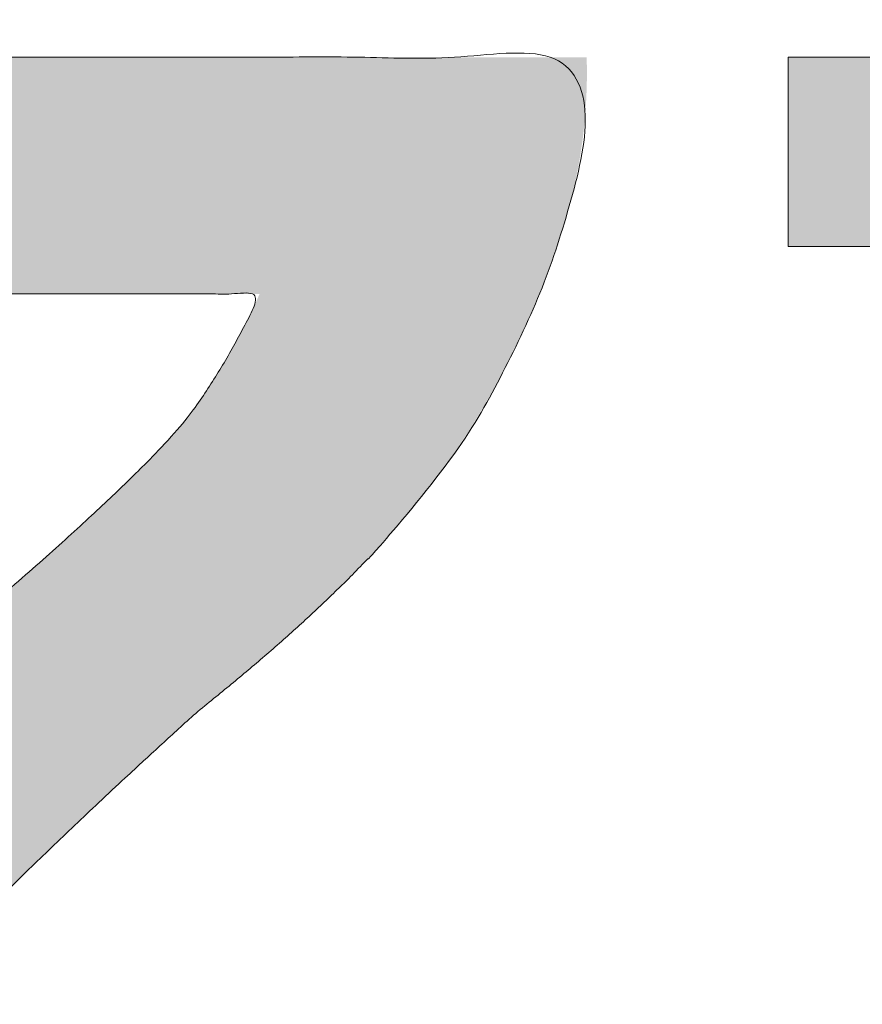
# Model space of a CAD drawing. Header units: inches. Extents: x -420 to -276, y -52 to 18.
# Tile 30 of 187: x -411.5 to -410.27, y -8.8 to -7.36. Entities that reach past the tile are written whole.
import ezdxf

# ---------------------------------------------------------------- set-up
doc = ezdxf.new("R2010")
doc.units = ezdxf.units.IN
doc.header["$LTSCALE"] = 32
doc.header["$MEASUREMENT"] = 0
doc.header["$PDMODE"] = 1
doc.header["$PDSIZE"] = -2
doc.linetypes.add('Dash Style-1', pattern=[0.083328, 0.041656, -0.041672])
for name, color, linetype, lineweight in [('Black', 7, 'Continuous', 18), ('DashLine', 7, 'Dash Style-1', 13), ('DashLineFill', 7, 'Dash Style-1', 13), ('Drawing', 7, 'Continuous', 18), ('Metal-DeskStructure', 7, 'Continuous', 13), ('None', 7, 'Continuous', 18), ('SolidLine', 7, 'Continuous', 15), ('Wood_1-H', 7, 'Continuous', 13)]:
    doc.layers.add(name, color=color, linetype=linetype, lineweight=lineweight)
doc.layers.add('Metal-Leg', color=7, linetype='Continuous', lineweight=18, true_color=0x4c4c4c)
pattern_1 = [(45, (0, 0), (-1.61301565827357, 1.935715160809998), []), (45, (-1.0608, 1.0608), (-0.4723460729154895, 0.4167612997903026), [])]

# ---------------------------------------------------------------- blocks, each defined once
blk = doc.blocks.new('1BRPFY-Leg_Plate (2D)')
at = {"layer": 'DashLineFill', "linetype": 'Continuous', "lineweight": 13}
h = blk.add_hatch(dxfattribs=at)
h.set_pattern_fill('Steel', color=253, style=0, pattern_type=2)
h.set_pattern_definition(pattern_1)
edge = h.paths.add_edge_path()
edge.add_arc((-1.704724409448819, -1.704724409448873), 0.125984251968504, 179.9999999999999, 269.9999999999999)
edge.add_line((-1.704724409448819, -1.830708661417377), (1.704724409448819, -1.830708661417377))
edge.add_arc((1.704724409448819, -1.704724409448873), 0.125984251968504, 270.0000000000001, 360.0000000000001)
edge.add_line((1.830708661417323, -1.704724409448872), (1.830708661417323, 1.704724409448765))
edge.add_arc((1.704724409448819, 1.704724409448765), 0.1259842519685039, 0, 90)
edge.add_line((1.704724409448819, 1.830708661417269), (-1.704724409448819, 1.830708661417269))
edge.add_arc((-1.704724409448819, 1.704724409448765), 0.1259842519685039, 90, 180)
edge.add_line((-1.830708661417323, 1.704724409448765), (-1.830708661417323, -1.704724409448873))
at = {"layer": 'SolidLine', "flags": 128}
blk.add_lwpolyline([(0.7086614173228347, -0.5019685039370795), (0.728920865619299, -0.5029637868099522), (0.7489852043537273, -0.5059400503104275), (0.7686612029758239, -0.5108686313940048), (0.7877593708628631, -0.5177020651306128), (0.8060957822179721, -0.5263745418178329), (0.823493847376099, -0.5368025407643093), (0.8397860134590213, -0.5488856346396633), (0.8548153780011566, -0.5625074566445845), (0.8684372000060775, -0.5775368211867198), (0.8805202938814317, -0.5938289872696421), (0.8909482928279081, -0.611227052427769), (0.8996207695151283, -0.6295634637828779), (0.9064542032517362, -0.6486616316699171), (0.9113827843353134, -0.6683376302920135), (0.9143590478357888, -0.688401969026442), (0.9153543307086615, -0.7086614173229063), (0.9143590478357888, -0.7289208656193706), (0.9113827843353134, -0.748985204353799), (0.9064542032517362, -0.7686612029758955), (0.8996207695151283, -0.7877593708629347), (0.8909482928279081, -0.8060957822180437), (0.8805202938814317, -0.8234938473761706), (0.8684372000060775, -0.8397860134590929), (0.8548153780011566, -0.8548153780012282), (0.8397860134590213, -0.8684372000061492), (0.823493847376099, -0.8805202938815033), (0.8060957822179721, -0.8909482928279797), (0.7877593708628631, -0.8996207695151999), (0.7686612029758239, -0.9064542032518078), (0.7489852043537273, -0.9113827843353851), (0.728920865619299, -0.9143590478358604), (0.7086614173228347, -0.9153543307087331), (0.6884019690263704, -0.9143590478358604), (0.668337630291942, -0.9113827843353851), (0.6486616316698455, -0.9064542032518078), (0.6295634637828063, -0.8996207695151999), (0.6112270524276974, -0.8909482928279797), (0.5938289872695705, -0.8805202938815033), (0.5775368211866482, -0.8684372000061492), (0.5625074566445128, -0.8548153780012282), (0.5488856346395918, -0.8397860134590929), (0.5368025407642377, -0.8234938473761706), (0.5263745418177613, -0.8060957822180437), (0.5177020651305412, -0.7877593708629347), (0.5108686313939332, -0.7686612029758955), (0.5059400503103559, -0.748985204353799), (0.5029637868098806, -0.7289208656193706), (0.5019685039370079, -0.7086614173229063), (0.5029637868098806, -0.688401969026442), (0.5059400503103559, -0.6683376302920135), (0.5108686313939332, -0.6486616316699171), (0.5177020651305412, -0.6295634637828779), (0.5263745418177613, -0.611227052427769), (0.5368025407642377, -0.5938289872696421), (0.5488856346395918, -0.5775368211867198), (0.5625074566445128, -0.5625074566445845), (0.5775368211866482, -0.5488856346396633), (0.5938289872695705, -0.5368025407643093), (0.6112270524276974, -0.5263745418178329), (0.6295634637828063, -0.5177020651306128), (0.6486616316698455, -0.5108686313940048), (0.668337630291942, -0.5059400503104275), (0.6884019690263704, -0.5029637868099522)], close=True, dxfattribs=at)
at = {"layer": 'SolidLine', "linetype": 'Continuous', "lineweight": 5}
blk.add_point((0, -5.371031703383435e-14), dxfattribs=at)
blk = doc.blocks.new('1BRPX8-Util_Bkt_Lg-F (2D)')
at = {"layer": 'DashLineFill', "linetype": 'Continuous', "lineweight": 13}
h = blk.add_hatch(dxfattribs=at)
h.set_pattern_fill('Steel', color=253, style=0, pattern_type=2)
h.set_pattern_definition(pattern_1)
edge = h.paths.add_edge_path()
edge.add_line((-4.468503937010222, 7.405511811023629), (-3.129921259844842, 7.405511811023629))
edge.add_line((-3.129921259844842, 7.405511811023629), (-3.129921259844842, -2.011811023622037))
edge.add_line((-3.129921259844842, -2.011811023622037), (-4.468503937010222, -2.011811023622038))
edge.add_line((-4.468503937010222, -2.011811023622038), (-4.468503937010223, -2.145669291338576))
edge.add_line((-4.468503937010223, -2.145669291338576), (-2.421259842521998, -2.145669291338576))
edge.add_line((-2.421259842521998, -2.145669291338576), (-2.421259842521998, -2.523622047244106))
edge.add_arc((-2.303149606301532, -2.523622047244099), 0.1181102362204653, 180.0000000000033, 270.0000000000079)
edge.add_line((-2.303149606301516, -2.641732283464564), (2.303149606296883, -2.641732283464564))
edge.add_arc((2.303149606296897, -2.523622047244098), 0.1181102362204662, 269.9999999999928, 359.9999999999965)
edge.add_line((2.421259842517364, -2.523622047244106), (2.421259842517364, -2.145669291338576))
edge.add_line((2.421259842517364, -2.145669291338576), (4.46850393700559, -2.145669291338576))
edge.add_line((4.46850393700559, -2.145669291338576), (4.46850393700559, -2.011811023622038))
edge.add_line((4.46850393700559, -2.011811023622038), (3.129921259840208, -2.011811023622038))
edge.add_line((3.129921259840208, -2.011811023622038), (3.129921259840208, 7.405511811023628))
edge.add_line((3.129921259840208, 7.405511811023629), (4.46850393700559, 7.405511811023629))
edge.add_line((4.46850393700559, 7.405511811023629), (4.46850393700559, 7.539370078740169))
edge.add_line((4.46850393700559, 7.539370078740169), (2.421259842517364, 7.539370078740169))
edge.add_line((2.421259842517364, 7.539370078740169), (2.421259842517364, 7.917322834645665))
edge.add_arc((2.30314960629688, 7.917322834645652), 0.1181102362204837, 6.452788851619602e-12, 89.99999999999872)
edge.add_line((2.303149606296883, 8.035433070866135), (-2.303149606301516, 8.035433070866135))
edge.add_arc((-2.303149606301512, 7.91732283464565), 0.1181102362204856, 90.00000000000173, 179.9999999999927)
edge.add_line((-2.421259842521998, 7.917322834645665), (-2.421259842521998, 7.539370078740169))
edge.add_line((-2.421259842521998, 7.539370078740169), (-4.468503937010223, 7.539370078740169))
edge.add_line((-4.468503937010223, 7.539370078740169), (-4.468503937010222, 7.405511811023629))
at = {"layer": 'SolidLine', "flags": 128}
blk.add_lwpolyline([(1.02880818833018, -1.032745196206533), (0.995886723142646, -1.062583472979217), (0.9601991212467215, -1.089051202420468), (0.9220890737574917, -1.111893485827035), (0.881923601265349, -1.13089033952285), (0.8400895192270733, -1.145858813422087), (0.7969897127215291, -1.156654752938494), (0.7530392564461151, -1.163174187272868), (0.7086614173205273, -1.165354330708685), (0.6642835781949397, -1.163174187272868), (0.6203331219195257, -1.156654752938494), (0.5772333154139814, -1.145858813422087), (0.5353992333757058, -1.13089033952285), (0.4952337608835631, -1.111893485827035), (0.4571237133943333, -1.089051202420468), (0.4214361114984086, -1.062583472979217), (0.3885146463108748, -1.032745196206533), (0.358676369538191, -0.999823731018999), (0.3322086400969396, -0.9641361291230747), (0.3093663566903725, -0.9260260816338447), (0.2903695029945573, -0.8858606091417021), (0.275401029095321, -0.8440265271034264), (0.2646050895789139, -0.8009267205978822), (0.2580856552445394, -0.7569762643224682), (0.2559055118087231, -0.7125984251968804), (0.2580856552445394, -0.6682205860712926), (0.2646050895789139, -0.6242701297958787), (0.275401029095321, -0.5811703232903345), (0.2903695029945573, -0.5393362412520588), (0.3093663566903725, -0.4991707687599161), (0.3322086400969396, -0.4610607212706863), (0.358676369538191, -0.4253731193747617), (0.3885146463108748, -0.3924516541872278), (0.4214361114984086, -0.362613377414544), (0.4571237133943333, -0.3361456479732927), (0.4952337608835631, -0.3133033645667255), (0.5353992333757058, -0.2943065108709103), (0.5772333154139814, -0.2793380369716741), (0.6203331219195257, -0.2685420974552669), (0.6642835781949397, -0.2620226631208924), (0.7086614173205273, -0.2598425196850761), (0.7530392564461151, -0.2620226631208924), (0.7969897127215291, -0.2685420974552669), (0.8400895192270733, -0.2793380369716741), (0.881923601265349, -0.2943065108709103), (0.9220890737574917, -0.3133033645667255), (0.9601991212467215, -0.3361456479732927), (0.995886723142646, -0.362613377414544), (1.02880818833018, -0.3924516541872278)], dxfattribs=at)
at = {"layer": 'SolidLine', "linetype": 'Continuous', "lineweight": 5}
blk.add_point((1.104977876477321e-14, -7.385168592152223e-14), dxfattribs=at)
blk = doc.blocks.new('Slate-LegBrace (2D)')
at = {"layer": 'DashLineFill', "linetype": 'Continuous', "lineweight": 13}
h = blk.add_hatch(dxfattribs=at)
h.set_pattern_fill('Steel', color=253, style=0, pattern_type=2)
h.set_pattern_definition(pattern_1)
edge = h.paths.add_edge_path()
edge.add_line((-2.199587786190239, -0.1351515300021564), (-1.374775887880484, -0.1351515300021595))
edge.add_arc((3.636636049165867e-15, -0.01355418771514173), 1.380142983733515, 185.0545920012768, 354.9454079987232)
edge.add_line((1.374775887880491, -0.13515153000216), (2.199718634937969, -0.1351515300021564))
edge.add_arc((6.54243738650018e-05, -0.01705725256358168), 2.202821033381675, 183.0731271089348, 356.92687289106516, ccw=False)
h = blk.add_hatch(dxfattribs=at)
h.set_pattern_fill('Steel', color=253, style=0, pattern_type=2)
h.set_pattern_definition(pattern_1)
edge = h.paths.add_edge_path()
edge.add_line((2.191696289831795, -0.2375138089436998), (1.463739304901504, -0.2375137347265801))
edge.add_arc((-6.542437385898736e-05, -0.01704129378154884), 1.480314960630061, 188.5652811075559, 351.4347188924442, ccw=False)
edge.add_line((-1.463870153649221, -0.2375137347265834), (-2.191827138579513, -0.2375138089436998))
edge.add_line((-2.191827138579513, -0.2375138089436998), (-2.199718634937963, -0.1351515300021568))
edge.add_line((-2.199718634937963, -0.1351515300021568), (-1.374775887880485, -0.1351515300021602))
edge.add_arc((2.937282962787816e-15, -0.01355418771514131), 1.380142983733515, 185.0545920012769, 354.9454079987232)
edge.add_line((1.37477588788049, -0.1351515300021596), (2.199587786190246, -0.1351515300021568))
edge.add_line((2.199587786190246, -0.1351515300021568), (2.191696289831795, -0.2375138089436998))
at = {"layer": 'DashLine', "linetype": 'Continuous', "lineweight": 5}
blk.add_point((-4.475859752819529e-14, 3.580687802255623e-14), dxfattribs=at)
at = {"layer": 'DashLineFill', "flags": 128}
for points in [[(2.191696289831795, -0.2375138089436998), (1.463739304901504, -0.2375137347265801, -0.860662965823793), (-1.463870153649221, -0.2375137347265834), (-2.191827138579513, -0.2375138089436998), (-2.199718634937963, -0.1351515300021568), (-1.374775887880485, -0.1351515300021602, 0.9154551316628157), (1.37477588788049, -0.1351515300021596), (2.199587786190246, -0.1351515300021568)], [(-2.199587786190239, -0.1351515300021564), (-1.374775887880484, -0.1351515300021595, 0.9154551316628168), (1.374775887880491, -0.13515153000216), (2.199718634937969, -0.1351515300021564, -0.9477524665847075)]]:
    blk.add_lwpolyline(points, format="xyb", close=True, dxfattribs=at)
blk = doc.blocks.new('TLLegSleeve (2D)')
at = {"layer": 'DashLineFill', "linetype": 'Continuous', "lineweight": 13}
h = blk.add_hatch(dxfattribs=at)
h.set_pattern_fill('Steel', color=253, style=0, pattern_type=2)
h.set_pattern_definition(pattern_1)
edge = h.paths.add_edge_path()
edge.add_line((1.08267716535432, 1.402343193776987), (1.08267716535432, 2.913385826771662))
edge.add_arc((-1.707523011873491e-13, 2.913385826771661), 1.08267716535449, 4.479377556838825e-14, 180)
edge.add_line((-1.082677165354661, 2.913385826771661), (-1.08267716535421, 1.402343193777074))
edge.add_arc((-1.332267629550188e-15, 2.886579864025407e-15), 1.771653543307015, 127.6698869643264, 412.330113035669)
edge.add_line((1.08267716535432, 1.402343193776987), (1.08267716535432, 1.402343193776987))
edge = h.paths.add_edge_path()
edge.add_arc((1.665334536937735e-15, 2.91338582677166), 0.7480314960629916, 180, 360)
edge.add_arc((1.665334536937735e-15, 2.91338582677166), 0.7480314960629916, 9.54166404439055e-15, 180)
edge.add_line((-0.7480314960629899, 2.91338582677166), (-0.7480314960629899, 2.91338582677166))
edge = h.paths.add_edge_path()
edge.add_arc((-1.723066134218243e-13, 5.70119602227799e-16), 1.437007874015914, 180, 360)
edge.add_arc((-1.723066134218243e-13, 9.149983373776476e-17), 1.437007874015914, 9.541664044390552e-15, 180)
edge.add_line((-1.437007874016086, 3.308097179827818e-16), (-1.437007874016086, 3.308097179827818e-16))
at = {"layer": 'DashLine', "color": 8, "flags": 128}
blk.add_lwpolyline([(1.653543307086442, 1.118599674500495e-14), (1.645581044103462, -0.1620755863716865), (1.621770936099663, -0.3225902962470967), (1.582342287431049, -0.4799982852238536), (1.527674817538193, -0.6327836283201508), (1.45829500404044, -0.7794749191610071), (1.374871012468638, -0.9186594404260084), (1.278206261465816, -1.048996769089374), (1.169231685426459, -1.169231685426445), (1.048996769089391, -1.278206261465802), (0.918659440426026, -1.374871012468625), (0.7794749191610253, -1.458295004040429), (0.6327836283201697, -1.527674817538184), (0.4799982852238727, -1.582342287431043), (0.3225902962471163, -1.621770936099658), (0.1620755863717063, -1.645581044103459), (8.723964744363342e-15, -1.653543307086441), (-0.162075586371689, -1.645581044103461), (-0.3225902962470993, -1.621770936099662), (-0.4799982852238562, -1.582342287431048), (-0.6327836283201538, -1.527674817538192), (-0.7794749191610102, -1.458295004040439), (-0.9186594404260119, -1.374871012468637), (-1.048996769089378, -1.278206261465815), (-1.169231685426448, -1.169231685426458), (-1.278206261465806, -1.048996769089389), (-1.374871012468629, -0.9186594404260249), (-1.458295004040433, -0.7794749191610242), (-1.527674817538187, -0.6327836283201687), (-1.582342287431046, -0.4799982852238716), (-1.621770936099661, -0.3225902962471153), (-1.645581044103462, -0.1620755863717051), (-1.653543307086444, -7.741682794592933e-15), (-1.645581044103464, 0.1620755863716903), (-1.621770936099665, 0.3225902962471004), (-1.582342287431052, 0.4799982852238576), (-1.527674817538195, 0.6327836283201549), (-1.458295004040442, 0.7794749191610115), (-1.37487101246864, 0.918659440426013), (-1.278206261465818, 1.048996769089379), (-1.169231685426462, 1.169231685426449), (-1.048996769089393, 1.278206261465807), (-0.9186594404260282, 1.37487101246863), (-0.7794749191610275, 1.458295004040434), (-0.6327836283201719, 1.527674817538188), (-0.479998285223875, 1.582342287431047), (-0.3225902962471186, 1.621770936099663), (-0.1620755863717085, 1.645581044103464), (-1.096189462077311e-14, 1.653543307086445), (0.1620755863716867, 1.645581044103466), (0.3225902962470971, 1.621770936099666), (0.479998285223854, 1.582342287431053), (0.6327836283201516, 1.527674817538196), (0.7794749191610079, 1.458295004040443), (0.9186594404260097, 1.374871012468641), (1.048996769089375, 1.278206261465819), (1.169231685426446, 1.169231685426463), (1.278206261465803, 1.048996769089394), (1.374871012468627, 0.9186594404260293), (1.458295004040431, 0.7794749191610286), (1.527674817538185, 0.6327836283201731), (1.582342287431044, 0.4799982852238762), (1.621770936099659, 0.3225902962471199), (1.64558104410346, 0.1620755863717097)], close=True, dxfattribs=at)
at = {"layer": 'DashLineFill', "flags": 128}
for points in [[(1.08267716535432, 1.402343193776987), (1.08267716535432, 2.913385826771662, 0.9999999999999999), (-1.082677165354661, 2.913385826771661), (-1.08267716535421, 1.402343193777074, 2.931618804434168), (1.08267716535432, 1.402343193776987)], [(-1.437007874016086, 3.308097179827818e-16, 0.9999999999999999), (1.437007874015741, 3.308097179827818e-16, 0.9999999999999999), (-1.437007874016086, 3.308097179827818e-16)]]:
    blk.add_lwpolyline(points, format="xyb", close=True, dxfattribs=at)
at = {"layer": 'DashLineFill', "linetype": 'Continuous', "lineweight": 5}
blk.add_point((-1.723206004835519e-13, 3.308097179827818e-16), dxfattribs=at)
blk = doc.blocks.new('Group-10')
at = {"layer": 'SolidLine', "flags": 128}
blk.add_lwpolyline([(43.24803149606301, -8.30708661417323, -0.414213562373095), (44.96062992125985, -6.594488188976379, -0.414213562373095), (46.6732283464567, -8.30708661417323, -0.414213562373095), (44.96062992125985, -10.01968503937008, -0.414213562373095)], format="xyb", close=True, dxfattribs=at)
at = {"layer": 'Wood_1-H', "color": 7}
for name in ['1BRPX8-Util_Bkt_Lg-F (2D)', 'TLLegSleeve (2D)', 'Slate-LegBrace (2D)', '1BRPFY-Leg_Plate (2D)']:
    blk.add_blockref(name, (44.96062992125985, -8.30708661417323), dxfattribs=at)
blk = doc.blocks.new('Group-11')
at = {"layer": 'None'}
blk.add_blockref('Group-10', (0, 0), dxfattribs=at)
blk = doc.blocks.new('SL Utility Cabinet (2D)-3')
at = {"layer": 'None'}
blk.add_blockref('Group-11', (0, 0), dxfattribs=at)
at = {"layer": 'Drawing', "color": 0, "flags": 1}
for tag in ['Tag', 'Catalog', 'Option1', 'Option2', 'Option3', 'Option4', 'Option5', 'Option6', 'Option7', 'Option8', 'Option9', 'Option10', 'Option11', 'Option12', 'Custom', 'FinishGroup', 'Discount', 'Item2', 'Item3', 'Item6', 'Item9', 'Item10', 'Item12', 'Item13', 'Item16', 'Item19', 'Item20', 'Item21', 'Item22', 'Item23', 'Item24', 'Item25', 'Item8', 'Item18', 'Item1', 'Item4', 'Item5', 'Item7', 'Item11', 'Item14', 'Item15', 'Item17']:
    blk.add_attdef(tag, (-60.04067592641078, -2.022526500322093), '', height=0.007086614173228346, dxfattribs=at)
blk = doc.blocks.new('Group-22')
at = {"layer": 'Metal-DeskStructure', "color": 7, "flags": 128}
blk.add_lwpolyline([(0.8051100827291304, 0.3242076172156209), (0.6569804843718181, -0.1001143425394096), (0.9545622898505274, -0.1001143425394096)], close=True, dxfattribs=at)
at = {"layer": 'Metal-DeskStructure', "color": 7}
blk.add_open_spline([(1.174112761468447, -0.3918349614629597), (1.184693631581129, -0.4210075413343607), (1.168822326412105, -0.4369198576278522), (1.14501536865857, -0.439571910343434), (1.104014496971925, -0.439571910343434), (1.078886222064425, -0.4369198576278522), (1.066982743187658, -0.4329417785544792), (1.060369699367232, -0.4236595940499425), (1.057724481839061, -0.4170294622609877), (1.021353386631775, -0.3010040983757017), (0.9849822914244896, -0.1849787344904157), (0.807093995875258, -0.1849787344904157), (0.6292057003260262, -0.1849787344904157), (0.5941572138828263, -0.2996780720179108), (0.5591087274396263, -0.4143774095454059), (0.5564635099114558, -0.4210075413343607), (0.5498504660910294, -0.4302897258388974), (0.5379469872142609, -0.4369198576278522), (0.5141400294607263, -0.439571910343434), (0.477108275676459, -0.439571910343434), (0.4519787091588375, -0.4355938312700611), (0.4427204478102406, -0.4249856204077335), (0.4427204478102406, -0.4050952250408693), (0.4480108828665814, -0.3905089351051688), (0.5915119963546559, 0.0006630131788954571), (0.7350131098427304, 0.3918349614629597), (0.7376583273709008, 0.3971390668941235), (0.7469165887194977, 0.4037691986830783), (0.7627866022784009, 0.4077472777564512), (0.789238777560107, 0.4090720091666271), (0.8302396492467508, 0.4090720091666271), (0.8580131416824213, 0.4077472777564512), (0.8752070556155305, 0.4037691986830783), (0.8844653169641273, 0.3971390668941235), (0.8871105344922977, 0.3918349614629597), (1.030611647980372, 0), (1.174112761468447, -0.3918349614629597)], degree=2, knots=[0, 0, 0, 0.01595318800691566, 0.02392978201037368, 0.03190637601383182, 0.03938443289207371, 0.04686248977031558, 0.05434054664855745, 0.06181860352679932, 0.06181860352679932, 0.1891978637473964, 0.1891978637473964, 0.3755520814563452, 0.3755520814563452, 0.5011946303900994, 0.5011946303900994, 0.5086726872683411, 0.5161507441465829, 0.5236288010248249, 0.5311068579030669, 0.5385854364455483, 0.5460640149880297, 0.5535425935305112, 0.5610211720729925, 0.5610211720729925, 0.7618481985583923, 0.7618481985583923, 0.7647050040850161, 0.7675618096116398, 0.7704186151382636, 0.7732754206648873, 0.7763226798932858, 0.7793699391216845, 0.7824171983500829, 0.7854644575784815, 0.7854644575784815, 1, 1, 1], dxfattribs=at)
blk = doc.blocks.new('TL14_lower_leg (2D)')
at = {"layer": 'DashLine', "flags": 128}
for points in [[(-1.777195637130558e-14, 1.377952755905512), (0.1350629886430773, 1.371317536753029), (0.2688252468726, 1.351475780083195), (0.3999985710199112, 1.318618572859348), (0.5273196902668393, 1.27306234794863), (0.649562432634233, 1.215245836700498), (0.7655495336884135, 1.14572584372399), (0.8741639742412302, 1.065171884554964), (0.9743597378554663, 0.9743597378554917), (1.065171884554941, 0.8741639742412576), (1.14572584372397, 0.7655495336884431), (1.215245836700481, 0.6495624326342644), (1.273062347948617, 0.5273196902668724), (1.318618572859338, 0.3999985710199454), (1.351475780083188, 0.2688252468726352), (1.371317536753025, 0.1350629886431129), (1.377952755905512, 1.783045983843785e-14), (1.371317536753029, -0.1350629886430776), (1.351475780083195, -0.2688252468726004), (1.318618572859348, -0.3999985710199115), (1.27306234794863, -0.5273196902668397), (1.215245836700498, -0.6495624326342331), (1.145725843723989, -0.7655495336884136), (1.065171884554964, -0.8741639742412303), (0.9743597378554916, -0.9743597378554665), (0.8741639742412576, -1.065171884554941), (0.7655495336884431, -1.14572584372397), (0.6495624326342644, -1.215245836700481), (0.5273196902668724, -1.273062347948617), (0.3999985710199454, -1.318618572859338), (0.2688252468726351, -1.351475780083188), (0.135062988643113, -1.371317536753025), (1.777195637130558e-14, -1.377952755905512), (-0.1350629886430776, -1.371317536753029), (-0.2688252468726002, -1.351475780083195), (-0.3999985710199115, -1.318618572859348), (-0.5273196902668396, -1.27306234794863), (-0.6495624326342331, -1.215245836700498), (-0.7655495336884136, -1.14572584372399), (-0.8741639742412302, -1.065171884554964), (-0.9743597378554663, -0.9743597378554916), (-1.065171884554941, -0.8741639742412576), (-1.14572584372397, -0.7655495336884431), (-1.215245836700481, -0.6495624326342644), (-1.273062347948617, -0.5273196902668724), (-1.318618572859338, -0.3999985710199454), (-1.351475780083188, -0.2688252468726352), (-1.371317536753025, -0.1350629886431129), (-1.377952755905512, -1.783045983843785e-14), (-1.371317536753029, 0.1350629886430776), (-1.351475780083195, 0.2688252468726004), (-1.318618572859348, 0.3999985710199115), (-1.27306234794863, 0.5273196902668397), (-1.215245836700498, 0.6495624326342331), (-1.145725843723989, 0.7655495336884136), (-1.065171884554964, 0.8741639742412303), (-0.9743597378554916, 0.9743597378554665), (-0.8741639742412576, 1.065171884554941), (-0.7655495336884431, 1.14572584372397), (-0.6495624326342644, 1.215245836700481), (-0.5273196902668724, 1.273062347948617), (-0.3999985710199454, 1.318618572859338), (-0.2688252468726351, 1.351475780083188), (-0.135062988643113, 1.371317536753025)], [(0.7086614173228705, -0.547244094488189), (0.724483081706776, -0.54802136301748), (0.7401523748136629, -0.5503456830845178), (0.7555183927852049, -0.5541946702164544), (0.7704331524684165, -0.5595312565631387), (0.7847530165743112, -0.5663040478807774), (0.798340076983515, -0.574447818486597), (0.8110634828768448, -0.5838841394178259), (0.8228007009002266, -0.5945221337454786), (0.8334386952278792, -0.6062593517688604), (0.8428750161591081, -0.6189827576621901), (0.8510187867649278, -0.632569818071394), (0.8577915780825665, -0.6468896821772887), (0.8631281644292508, -0.6618044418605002), (0.8669771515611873, -0.6771704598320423), (0.8693014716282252, -0.6928397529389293), (0.8700787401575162, -0.7086614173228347), (0.8693014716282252, -0.72448308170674), (0.8669771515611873, -0.7401523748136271), (0.8631281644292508, -0.7555183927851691), (0.8577915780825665, -0.7704331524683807), (0.8510187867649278, -0.7847530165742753), (0.8428750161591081, -0.7983400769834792), (0.8334386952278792, -0.811063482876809), (0.8228007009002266, -0.8228007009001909), (0.8110634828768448, -0.8334386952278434), (0.798340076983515, -0.8428750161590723), (0.7847530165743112, -0.8510187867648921), (0.7704331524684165, -0.8577915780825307), (0.7555183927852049, -0.8631281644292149), (0.7401523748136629, -0.8669771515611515), (0.724483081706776, -0.8693014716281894), (0.7086614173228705, -0.8700787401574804), (0.6928397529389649, -0.8693014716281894), (0.6771704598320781, -0.8669771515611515), (0.6618044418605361, -0.8631281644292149), (0.6468896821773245, -0.8577915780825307), (0.6325698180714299, -0.8510187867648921), (0.618982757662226, -0.8428750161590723), (0.6062593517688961, -0.8334386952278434), (0.5945221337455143, -0.8228007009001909), (0.5838841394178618, -0.811063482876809), (0.5744478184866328, -0.7983400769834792), (0.5663040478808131, -0.7847530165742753), (0.5595312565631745, -0.7704331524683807), (0.5541946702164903, -0.7555183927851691), (0.5503456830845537, -0.7401523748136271), (0.5480213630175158, -0.72448308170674), (0.5472440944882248, -0.7086614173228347), (0.5480213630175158, -0.6928397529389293), (0.5503456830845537, -0.6771704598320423), (0.5541946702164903, -0.6618044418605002), (0.5595312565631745, -0.6468896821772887), (0.5663040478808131, -0.632569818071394), (0.5744478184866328, -0.6189827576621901), (0.5838841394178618, -0.6062593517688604), (0.5945221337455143, -0.5945221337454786), (0.6062593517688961, -0.5838841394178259), (0.618982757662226, -0.574447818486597), (0.6325698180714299, -0.5663040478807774), (0.6468896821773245, -0.5595312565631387), (0.6618044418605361, -0.5541946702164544), (0.6771704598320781, -0.5503456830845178), (0.6928397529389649, -0.54802136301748)]]:
    blk.add_lwpolyline(points, close=True, dxfattribs=at)
at = {"layer": 'DashLine', "linetype": 'Continuous', "lineweight": 5}
blk.add_point((0, 0), dxfattribs=at)
at = {"layer": 'Metal-DeskStructure', "color": 7}
blk.add_blockref('Group-22', (0, 0), dxfattribs=at)
blk = doc.blocks.new('Group-23')
at = {"layer": 'DashLineFill', "linetype": 'Continuous', "lineweight": 13}
h = blk.add_hatch(dxfattribs=at)
h.set_pattern_fill('Steel', color=253, style=0, pattern_type=2)
h.set_pattern_definition(pattern_1)
h.paths.add_polyline_path([(-2.066929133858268, 1.397637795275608), (2.066929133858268, 1.397637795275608), (2.066929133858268, 0.1377952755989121), (2.106299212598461, 0.1377952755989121), (2.106299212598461, -0.1377952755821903), (2.066929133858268, -0.1377952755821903), (2.066929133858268, -5.275590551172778), (2.106299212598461, -5.275590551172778), (2.106299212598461, -5.55118110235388), (2.066929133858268, -5.55118110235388), (2.066929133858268, -5.82677165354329), (-2.066929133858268, -5.82677165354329), (-2.066929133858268, -5.55118110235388), (-2.106299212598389, -5.55118110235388), (-2.106299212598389, -5.275590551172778), (-2.066929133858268, -5.275590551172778), (-2.066929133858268, -0.1377952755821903), (-2.106299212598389, -0.1377952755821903), (-2.106299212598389, 0.1377952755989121), (-2.066929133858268, 0.1377952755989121)])
at = {"layer": 'SolidLine', "linetype": 'Continuous', "lineweight": 5}
blk.add_point((0, 0), dxfattribs=at)
blk = doc.blocks.new('TL14_upper_leg (2D)')
at = {"layer": 'DashLine', "flags": 128}
blk.add_lwpolyline([(0, 1.22047244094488), (0.1196272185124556, 1.214595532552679), (0.2381023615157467, 1.197021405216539), (0.3542844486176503, 1.167919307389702), (0.4670545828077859, 1.127569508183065), (0.5753267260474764, 1.076360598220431), (0.6780581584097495, 1.01478574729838), (0.7742595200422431, 0.9434379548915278), (0.8630043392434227, 0.8630043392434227), (0.9434379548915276, 0.7742595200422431), (1.01478574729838, 0.6780581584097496), (1.076360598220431, 0.5753267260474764), (1.127569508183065, 0.467054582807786), (1.167919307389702, 0.3542844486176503), (1.197021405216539, 0.2381023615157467), (1.214595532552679, 0.1196272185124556), (1.22047244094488, 7.47323834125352e-17), (1.214595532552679, -0.1196272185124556), (1.197021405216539, -0.2381023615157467), (1.167919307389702, -0.3542844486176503), (1.127569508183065, -0.467054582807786), (1.076360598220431, -0.5753267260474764), (1.01478574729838, -0.6780581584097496), (0.9434379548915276, -0.7742595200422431), (0.8630043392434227, -0.8630043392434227), (0.7742595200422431, -0.9434379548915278), (0.6780581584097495, -1.01478574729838), (0.5753267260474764, -1.076360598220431), (0.4670545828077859, -1.127569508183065), (0.3542844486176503, -1.167919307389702), (0.2381023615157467, -1.197021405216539), (0.1196272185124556, -1.214595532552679), (0, -1.22047244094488), (-0.1196272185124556, -1.214595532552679), (-0.2381023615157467, -1.197021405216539), (-0.3542844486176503, -1.167919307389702), (-0.4670545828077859, -1.127569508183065), (-0.5753267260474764, -1.076360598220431), (-0.6780581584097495, -1.01478574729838), (-0.7742595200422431, -0.9434379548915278), (-0.8630043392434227, -0.8630043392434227), (-0.9434379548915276, -0.7742595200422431), (-1.01478574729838, -0.6780581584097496), (-1.076360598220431, -0.5753267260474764), (-1.127569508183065, -0.467054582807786), (-1.167919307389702, -0.3542844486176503), (-1.197021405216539, -0.2381023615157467), (-1.214595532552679, -0.1196272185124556), (-1.22047244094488, 7.47323834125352e-17), (-1.214595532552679, 0.1196272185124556), (-1.197021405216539, 0.2381023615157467), (-1.167919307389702, 0.3542844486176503), (-1.127569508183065, 0.467054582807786), (-1.076360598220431, 0.5753267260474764), (-1.01478574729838, 0.6780581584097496), (-0.9434379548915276, 0.7742595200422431), (-0.8630043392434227, 0.8630043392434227), (-0.7742595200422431, 0.9434379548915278), (-0.6780581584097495, 1.01478574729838), (-0.5753267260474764, 1.076360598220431), (-0.4670545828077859, 1.127569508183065), (-0.3542844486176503, 1.167919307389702), (-0.2381023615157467, 1.197021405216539), (-0.1196272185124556, 1.214595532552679)], close=True, dxfattribs=at)
at = {"layer": 'Metal-Leg', "linetype": 'Continuous', "lineweight": 5}
for p in [(0, 7.161375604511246e-14), (0, 0)]:
    blk.add_point(p, dxfattribs=at)
at = {"layer": 'DashLine', "color": 7}
blk.add_blockref('Group-23', (0, 0), dxfattribs=at)
blk = doc.blocks.new('Group-24')
at = {"layer": 'DashLine'}
for p, q in [((0.0001991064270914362, -3.582677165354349), (0.0001991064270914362, -3.346456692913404)), ((-0.117911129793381, -3.700787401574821), (-0.3541316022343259, -3.700787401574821)), ((0.1183093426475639, -3.700787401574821), (0.3545298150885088, -3.700787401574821)), ((0.0001991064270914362, -3.818897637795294), (0.0001991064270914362, -4.055118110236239))]:
    blk.add_line(p, q, dxfattribs=at)
at = {"layer": 'DashLine', "flags": 128}
blk.add_lwpolyline([(-0.2557064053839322, -3.700787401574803), (-0.254474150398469, -3.675704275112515), (-0.2507892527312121, -3.650862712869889), (-0.2446871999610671, -3.626501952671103), (-0.2362267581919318, -3.602856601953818), (-0.2254894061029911, -3.580154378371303), (-0.2125785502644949, -3.558613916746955), (-0.1976185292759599, -3.538442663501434), (-0.180753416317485, -3.51983487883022), (-0.1621456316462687, -3.502969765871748), (-0.1419743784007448, -3.488009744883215), (-0.1204339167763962, -3.475098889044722), (-0.09773169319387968, -3.464361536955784), (-0.07408634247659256, -3.455901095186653), (-0.04972558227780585, -3.449799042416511), (-0.02488402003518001, -3.446114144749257), (0.0001991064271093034, -3.444881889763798), (0.02528223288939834, -3.446114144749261), (0.05012379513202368, -3.449799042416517), (0.07448455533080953, -3.455901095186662), (0.09812990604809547, -3.464361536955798), (0.1208321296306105, -3.475098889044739), (0.1423725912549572, -3.488009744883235), (0.1625438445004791, -3.50296976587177), (0.181151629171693, -3.519834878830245), (0.1980167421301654, -3.538442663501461), (0.2129767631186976, -3.558613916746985), (0.2258876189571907, -3.580154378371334), (0.2366249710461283, -3.60285660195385), (0.2450854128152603, -3.626501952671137), (0.2511874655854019, -3.650862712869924), (0.2548723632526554, -3.67570427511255), (0.2561046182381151, -3.700787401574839), (0.2548723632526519, -3.725870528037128), (0.251187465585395, -3.750712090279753), (0.24508541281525, -3.775072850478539), (0.2366249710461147, -3.798718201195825), (0.2258876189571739, -3.82142042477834), (0.2129767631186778, -3.842960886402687), (0.1980167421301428, -3.863132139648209), (0.1811516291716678, -3.881739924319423), (0.1625438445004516, -3.898605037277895), (0.1423725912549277, -3.913565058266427), (0.1208321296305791, -3.926475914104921), (0.09812990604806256, -3.937213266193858), (0.07448455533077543, -3.94567370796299), (0.05012379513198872, -3.951775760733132), (0.02528223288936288, -3.955460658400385), (0.0001991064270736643, -3.956692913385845), (-0.02488402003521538, -3.955460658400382), (-0.04972558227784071, -3.951775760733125), (-0.07408634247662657, -3.94567370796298), (-0.09773169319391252, -3.937213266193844), (-0.1204339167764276, -3.926475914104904), (-0.1419743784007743, -3.913565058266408), (-0.1621456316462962, -3.898605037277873), (-0.1807534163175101, -3.881739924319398), (-0.1976185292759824, -3.863132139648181), (-0.2125785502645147, -3.842960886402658), (-0.2254894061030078, -3.821420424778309), (-0.2362267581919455, -3.798718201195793), (-0.2446871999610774, -3.775072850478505), (-0.250789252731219, -3.750712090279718), (-0.2544741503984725, -3.725870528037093)], close=True, dxfattribs=at)
blk = doc.blocks.new('1BRPT9-Bracket (2D)')
at = {"layer": 'DashLineFill', "linetype": 'Continuous', "lineweight": 13}
h = blk.add_hatch(dxfattribs=at)
h.set_pattern_fill('Steel', color=253, style=0, pattern_type=2)
h.set_pattern_definition(pattern_1)
edge = h.paths.add_edge_path()
edge.add_arc((1.677931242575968, -8.488188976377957), 0.2519685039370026, 269.999999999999, 360.0000000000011)
edge.add_line((1.929899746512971, -8.488188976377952), (1.929899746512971, -7.480314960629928))
edge.add_line((1.929899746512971, -7.480314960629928), (2.323600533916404, -7.480314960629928))
edge.add_line((2.323600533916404, -7.480314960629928), (2.323600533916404, 7.461135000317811))
edge.add_line((2.323600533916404, 7.461135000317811), (1.929899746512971, 7.480314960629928))
edge.add_line((1.929899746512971, 7.480314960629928), (1.929899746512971, 8.488188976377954))
edge.add_arc((1.677931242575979, 8.488188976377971), 0.2519685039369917, 359.999999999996, 450.0000000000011)
edge.add_line((1.677931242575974, 8.740157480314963), (-2.32206875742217, 8.740157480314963))
edge.add_line((-2.32206875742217, 8.740157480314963), (-2.32206875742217, -8.74015748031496))
edge.add_line((-2.32206875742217, -8.74015748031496), (1.677931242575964, -8.74015748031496))
at = {"layer": 'DashLineFill', "linetype": 'Continuous', "lineweight": 5}
blk.add_point((0.0001991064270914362, -3.700787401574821), dxfattribs=at)
at = {"layer": 'Metal-DeskStructure', "color": 7}
blk.add_blockref('Group-24', (0, 0), dxfattribs=at)
blk = doc.blocks.new('Group-46')
at = {"layer": 'Metal-DeskStructure', "linetype": 'Continuous', "lineweight": 0, "true_color": 0xff0000}
for points in [[(-1.696691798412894, -1.274606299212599), (-1.696691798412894, 1.274606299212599), (-1.352203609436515, 1.274606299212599), (-1.352203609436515, -0.9990157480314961), (-0.1809437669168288, -0.9990157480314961), (-0.1809437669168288, -1.274606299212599)], [(1.696691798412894, -0.9301181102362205), (1.696691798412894, -1.274606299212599), (0.1120461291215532, -1.274606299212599), (0.1117940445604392, -1.244883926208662), (0.1126520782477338, -1.21546436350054), (0.1146202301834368, -1.186347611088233), (0.1176985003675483, -1.15753366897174), (0.1218868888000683, -1.129022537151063), (0.1271853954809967, -1.1008142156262), (0.1335940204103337, -1.072908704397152), (0.1411127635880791, -1.045306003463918), (0.1549813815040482, -1.000302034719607), (0.1707507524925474, -0.9557186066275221), (0.1884208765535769, -0.9115557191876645), (0.2079917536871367, -0.8678133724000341), (0.2294633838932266, -0.8244915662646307), (0.2528357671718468, -0.7815903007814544), (0.2781089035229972, -0.7391095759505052), (0.3052827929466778, -0.6970493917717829), (0.3357030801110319, -0.6545855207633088), (0.3707154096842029, -0.6108937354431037), (0.4103197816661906, -0.5659740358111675), (0.4545161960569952, -0.5198264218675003), (0.5033046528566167, -0.4724508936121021), (0.556685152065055, -0.4238474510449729), (0.6146576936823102, -0.3740160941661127), (0.6772222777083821, -0.3229568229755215), (0.7737142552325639, -0.2345473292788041), (0.8618799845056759, -0.1517895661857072), (0.941719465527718, -0.07468353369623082), (1.013232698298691, -0.003229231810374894), (1.076419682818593, 0.06257333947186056), (1.131280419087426, 0.1227241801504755), (1.177814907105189, 0.17722329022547), (1.216023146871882, 0.226070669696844), (1.247940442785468, 0.2720417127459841), (1.275602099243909, 0.3179118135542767), (1.299008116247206, 0.3636809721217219), (1.318158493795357, 0.4093491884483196), (1.333053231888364, 0.4549164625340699), (1.343692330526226, 0.5003827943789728), (1.350075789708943, 0.5457481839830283), (1.352203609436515, 0.5910126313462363), (1.350445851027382, 0.633224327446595), (1.345172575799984, 0.6737371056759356), (1.33638378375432, 0.7125509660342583), (1.32407947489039, 0.7496659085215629), (1.308259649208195, 0.7850819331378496), (1.288924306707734, 0.8187990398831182), (1.266073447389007, 0.8508172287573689), (1.239707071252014, 0.8811364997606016), (1.21053162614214, 0.9087644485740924), (1.179253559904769, 0.9327086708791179), (1.1458728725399, 0.9529691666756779), (1.110389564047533, 0.9695459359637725), (1.072803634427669, 0.9824389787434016), (1.033115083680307, 0.9916482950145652), (0.9913239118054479, 0.9971738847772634), (0.9474301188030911, 0.9990157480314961), (0.9007274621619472, 0.9970140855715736), (0.8564301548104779, 0.9910090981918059), (0.814538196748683, 0.9810007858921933), (0.7750515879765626, 0.9669891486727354), (0.7379703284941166, 0.9489741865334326), (0.7032944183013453, 0.9269558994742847), (0.6710238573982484, 0.9009342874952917), (0.6411586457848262, 0.8709093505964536), (0.6142706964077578, 0.8373520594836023), (0.5909319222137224, 0.8007333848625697), (0.5711423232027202, 0.7610533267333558), (0.5549018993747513, 0.7183118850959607), (0.5422106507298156, 0.6725090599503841), (0.5330685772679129, 0.6236448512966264), (0.5274756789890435, 0.5717192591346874), (0.5254319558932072, 0.516732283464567), (0.1809437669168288, 0.5856299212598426), (0.1914063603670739, 0.6671096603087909), (0.2071842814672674, 0.7436104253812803), (0.2282775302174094, 0.8151322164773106), (0.2546861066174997, 0.8816750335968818), (0.2864100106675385, 0.943238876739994), (0.3234492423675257, 0.9998237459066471), (0.3658038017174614, 1.051429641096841), (0.4134736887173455, 1.098056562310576), (0.4659542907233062, 1.139435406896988), (0.5227409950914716, 1.175297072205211), (0.5838338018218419, 1.205641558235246), (0.6492327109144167, 1.230468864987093), (0.7189377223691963, 1.249778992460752), (0.7929488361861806, 1.263571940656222), (0.8712660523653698, 1.271847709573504), (0.9538893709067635, 1.274606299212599), (1.037496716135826, 1.271486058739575), (1.116612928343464, 1.262125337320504), (1.191238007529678, 1.246524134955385), (1.261371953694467, 1.22468245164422), (1.327014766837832, 1.196600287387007), (1.388166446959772, 1.162277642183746), (1.444826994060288, 1.121714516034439), (1.496996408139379, 1.074910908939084), (1.543800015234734, 1.023481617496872), (1.584363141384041, 0.9690414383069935), (1.618685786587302, 0.9115903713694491), (1.646767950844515, 0.8511284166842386), (1.66860963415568, 0.7876555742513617), (1.684210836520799, 0.7211718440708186), (1.69357155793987, 0.6516772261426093), (1.696691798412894, 0.5791717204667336), (1.695766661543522, 0.5418296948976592), (1.692991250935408, 0.5046222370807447), (1.688365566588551, 0.46754934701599), (1.681889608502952, 0.4306110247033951), (1.67356337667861, 0.3938072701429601), (1.663386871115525, 0.3571380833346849), (1.651360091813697, 0.3206034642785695), (1.637483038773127, 0.284203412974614), (1.621452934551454, 0.2476351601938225), (1.602967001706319, 0.2105959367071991), (1.582025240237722, 0.1730857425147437), (1.558627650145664, 0.1351045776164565), (1.532774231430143, 0.09665244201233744), (1.50446498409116, 0.05772933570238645), (1.473699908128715, 0.01833525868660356), (1.440479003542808, -0.02152978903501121), (1.403490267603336, -0.06341332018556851), (1.361421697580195, -0.108862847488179), (1.314273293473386, -0.1578783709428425), (1.262045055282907, -0.2104598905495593), (1.20473698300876, -0.2666074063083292), (1.142349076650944, -0.3263209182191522), (1.07488133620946, -0.3896004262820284), (1.002333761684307, -0.4564459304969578), (0.939382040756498, -0.5112058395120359), (0.8829399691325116, -0.5613736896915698), (0.8330075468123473, -0.6069494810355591), (0.789584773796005, -0.6479332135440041), (0.7526716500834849, -0.6843248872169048), (0.7222681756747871, -0.716124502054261), (0.6983743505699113, -0.7433320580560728), (0.6809901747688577, -0.7659475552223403), (0.6671720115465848, -0.7862922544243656), (0.6539762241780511, -0.8066874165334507), (0.6414028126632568, -0.8271330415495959), (0.6294517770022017, -0.8476291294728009), (0.6181231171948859, -0.8681756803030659), (0.6074168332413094, -0.8887726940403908), (0.5973329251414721, -0.9094201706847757), (0.5878713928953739, -0.9301181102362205)]]:
    blk.add_hatch(color=1, dxfattribs=at).paths.add_polyline_path(points)
at = {"layer": 'Metal-DeskStructure', "color": 7, "flags": 128}
blk.add_lwpolyline([(-1.696691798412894, -1.274606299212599), (-1.696691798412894, 1.274606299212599), (-1.352203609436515, 1.274606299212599), (-1.352203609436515, -0.9990157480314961), (-0.1809437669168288, -0.9990157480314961), (-0.1809437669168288, -1.274606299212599)], close=True, dxfattribs=at)
at = {"layer": 'Metal-DeskStructure', "color": 7}
blk.add_open_spline([(1.696691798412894, -0.9301181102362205), (1.696691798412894, -1.102362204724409), (1.696691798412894, -1.274606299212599), (0.9043689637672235, -1.274606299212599), (0.1120461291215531, -1.274606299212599), (0.1088175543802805, -1.155111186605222), (0.1411127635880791, -1.045306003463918), (0.192785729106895, -0.8644490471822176), (0.4177798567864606, -0.5296497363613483), (0.6772222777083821, -0.3229568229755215), (1.079842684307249, 0.04198461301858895), (1.352203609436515, 0.410156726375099), (1.352203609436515, 0.763257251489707), (1.127210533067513, 0.999015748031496), (0.7558087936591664, 0.999015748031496), (0.5265084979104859, 0.742802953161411), (0.5254319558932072, 0.516732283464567), (0.353187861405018, 0.5511811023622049), (0.1809437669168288, 0.5856299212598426), (0.2121634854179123, 0.9215068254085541), (0.614783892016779, 1.274606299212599), (1.297301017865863, 1.274606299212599), (1.696691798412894, 0.8752155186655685), (1.696691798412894, 0.4295344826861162), (1.57827427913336, 0.1388723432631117), (1.302683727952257, -0.1819319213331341), (1.002333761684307, -0.4564459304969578), (0.737507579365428, -0.6846696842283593), (0.6244727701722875, -0.8472254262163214), (0.5878713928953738, -0.9301181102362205), (1.142281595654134, -0.9301181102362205), (1.696691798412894, -0.9301181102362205)], degree=2, knots=[0, 0, 0, 0.02128628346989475, 0.02128628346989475, 0.1192031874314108, 0.1192031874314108, 0.1339760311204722, 0.1339760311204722, 0.1582533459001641, 0.1825306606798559, 0.1825306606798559, 0.2223012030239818, 0.2620717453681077, 0.2999486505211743, 0.3378255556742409, 0.3781971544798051, 0.4185687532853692, 0.4185687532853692, 0.4499368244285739, 0.4499368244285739, 0.5101754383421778, 0.5704140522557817, 0.6314176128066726, 0.6924211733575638, 0.7232558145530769, 0.75409045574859, 0.7849250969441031, 0.7849250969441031, 0.8114174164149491, 0.8379097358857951, 0.8379097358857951, 1, 1, 1], dxfattribs=at)
blk = doc.blocks.new('SlateLegLocator-L2')
at = {"color": 255, "linetype": 'Dash Style-1', "lineweight": 5}
blk.add_wipeout([(-2.106299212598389, 1.3779527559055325), (2.10629921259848, 1.3779527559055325), (2.10629921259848, -5.807086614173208), (-2.106299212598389, -5.807086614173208)], dxfattribs=at).dxf.layer = 'Black'
at = {"layer": 'Black', "linetype": 'Continuous', "lineweight": 5}
blk.add_point((0, 0), dxfattribs=at)
at = {"layer": 'Metal-DeskStructure', "color": 7}
blk.add_blockref('Group-46', (0, 0), dxfattribs=at)
blk = doc.blocks.new('Group-63')
at = {"layer": 'None', "color": 7, "rotation": 180}
blk.add_blockref('1BRPT9-Bracket (2D)', (61.87795275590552, -12.00787401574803), dxfattribs=at)
at = {"layer": 'None', "color": 7}
for name in ['1BRPFY-Leg_Plate (2D)', 'TL14_upper_leg (2D)', 'TL14_lower_leg (2D)']:
    blk.add_blockref(name, (61.87795275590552, -8.30708661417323), dxfattribs=at)
blk.add_blockref('SlateLegLocator-L2', (61.87795275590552, -8.30708661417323), dxfattribs=at)
blk = doc.blocks.new('Group-64')
at = {"layer": 'None'}
blk.add_blockref('Group-63', (0, 0), dxfattribs=at)
blk = doc.blocks.new('SL Credenza Desk Top (2D)-3')
at = {"layer": 'None'}
blk.add_blockref('Group-64', (0, 0), dxfattribs=at)
at = {"layer": 'Drawing', "color": 0, "flags": 1}
for tag in ['Tag', 'Catalog', 'Option1', 'Option2', 'Option3', 'Option4', 'Option5', 'Option6', 'Option7', 'Option8', 'Option9', 'Option10', 'Option11', 'Option12', 'Custom', 'FinishGroup', 'Discount', 'Item2', 'Item3', 'Item6', 'Item9', 'Item10', 'Item12', 'Item13', 'Item16', 'Item19', 'Item20', 'Item21', 'Item22', 'Item23', 'Item24', 'Item25', 'Item8', 'Item18', 'Item1', 'Item4', 'Item5', 'Item7', 'Item11', 'Item14', 'Item15', 'Item17']:
    blk.add_attdef(tag, (-58.98949482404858, -0.4368965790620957), '', height=0.007086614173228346, dxfattribs=at)

msp = doc.modelspace()

# ---------------------------------------------------------------- block references
at = {"layer": 'Drawing', "rotation": 180}
msp.add_blockref('SL Utility Cabinet (2D)-3', (-365.5236220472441, -17), dxfattribs=at)

# ---------------------------------------------------------------- next in the draw order: block references
msp.add_blockref('SL Credenza Desk Top (2D)-3', (-348.6850393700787, -16.99999999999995), dxfattribs=at)

doc.saveas('drawing.dxf')
